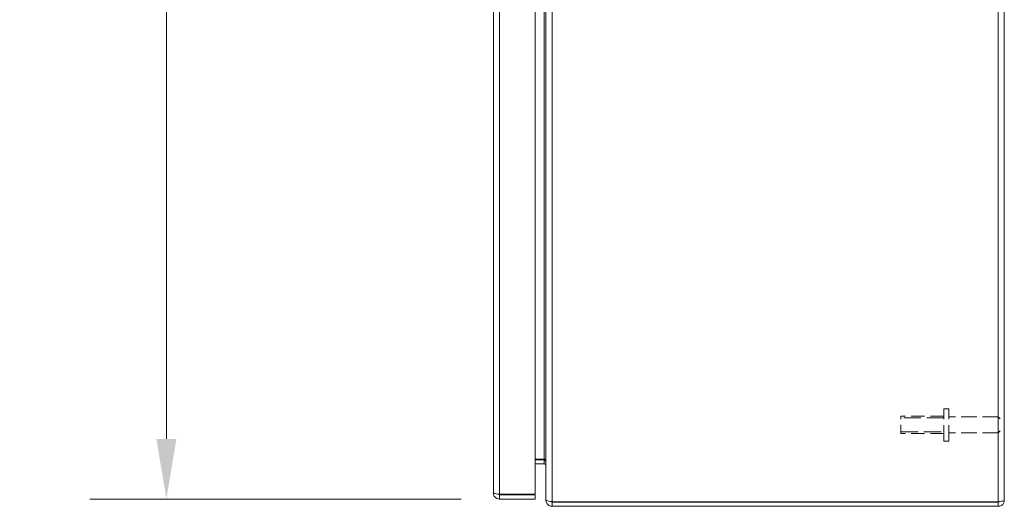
# Model space of a CAD drawing. Header units: inches. Extents: x 1 to 177, y 1 to 112.
# Tile 49 of 70: x 78.65 to 95.84, y 46.05 to 54.53. Entities that reach past the tile are written whole.
import ezdxf

# ---------------------------------------------------------------- set-up
doc = ezdxf.new("R2010")
doc.units = ezdxf.units.IN
doc.header["$LTSCALE"] = 10.666667
doc.header["$MEASUREMENT"] = 0
doc.linetypes.add('DASHED', pattern=[0.2067, 0.1654, -0.0413])
for name, color, linetype, lineweight in [('Dimension (ANSI)', 7, 'Continuous', 13), ('Hidden (ANSI)', 7, 'DASHED', 15), ('Hidden Narrow (ANSI)', 7, 'DASHED', 9), ('Visible (ANSI)', 7, 'Continuous', 13), ('Visible Narrow (ANSI)', 7, 'Continuous', 18)]:
    doc.layers.add(name, color=color, linetype=linetype, lineweight=lineweight)
doc.styles.add('Note Text (ANSI)', font='RomanS.shx')
doc.dimstyles.new('Default (ANSI)', dxfattribs={"dimscale": 10.666667, "dimtxt": 0.12, "dimasz": 0.098425, "dimexe": 0.125, "dimexo": 0.0625, "dimgap": 0.031496, "dimtad": 0, "dimtih": 1, "dimtoh": 1, "dimrnd": 1e-08, "dimzin": 0, "dimdsep": 46, "dimtxsty": 'Note Text (ANSI)', "dimcen": 0.09, "dimdle": 0.393701, "dimclrd": 256, "dimclre": 256, "dimclrt": 256, "dimadec": 0, "dimazin": 0, "dimtfac": 1, "dimtofl": 0, "dimtmove": 0, "dimatfit": 3, "dimfxl": 1, "dimtolj": 1, "dimtzin": 4, "dimlwd": -1, "dimlwe": -1, "dimarcsym": 0})

# ---------------------------------------------------------------- blocks, each defined once
blk = doc.blocks.new('*D16')
at = {"layer": 'Defpoints', "color": 0, "transparency": 16777216}
for p in [(81.21, 75.925), (87.023, 75.925), (87.023, 46.175)]:
    blk.add_point(p, dxfattribs=at)
at = {"layer": 'Dimension (ANSI)', "transparency": 16777216}
for p, q in [((86.356, 75.925), (79.876, 75.925)), ((81.21, 74.875), (81.21, 62.026)), ((81.21, 47.225), (81.21, 60.074)), ((86.356, 46.175), (79.876, 46.175))]:
    blk.add_line(p, q, dxfattribs=at)
for points in [[(81.035, 74.875), (81.385, 74.875), (81.21, 75.925)], [(81.035, 47.225), (81.385, 47.225), (81.21, 46.175)]]:
    blk.add_solid(points, dxfattribs=at)
at = {"layer": 'Dimension (ANSI)', "transparency": 16777216, "insert": (78.65, 61.69), "char_height": 1.28, "attachment_point": 1, "style": 'Note Text (ANSI)'}
blk.add_mtext('\\A1;29.75', dxfattribs=at)

msp = doc.modelspace()

# ---------------------------------------------------------------- linework, layer by layer
at = {"layer": 'Hidden (ANSI)', "ltscale": 0.084047}
msp.add_line((94.031, 47.32), (94.031, 47.62), dxfattribs=at)
at = {"layer": 'Hidden (ANSI)', "ltscale": 0.133824}
for p, q in [((94.781, 47.62), (94.031, 47.62)), ((94.781, 47.32), (94.031, 47.32))]:
    msp.add_line(p, q, dxfattribs=at)
at = {"layer": 'Hidden (ANSI)', "ltscale": 0.157816}
for p, q in [((94.781, 47.188), (94.781, 47.751)), ((94.866, 47.188), (94.866, 47.751))]:
    msp.add_line(p, q, dxfattribs=at)
at = {"layer": 'Hidden (ANSI)', "ltscale": 0.015078}
for p, q in [((94.866, 47.751), (94.781, 47.751)), ((94.866, 47.188), (94.781, 47.188))]:
    msp.add_line(p, q, dxfattribs=at)
at = {"layer": 'Hidden (ANSI)', "ltscale": 0.153466}
for p, q in [((95.726, 47.607), (94.866, 47.607)), ((95.726, 47.332), (94.866, 47.332))]:
    msp.add_line(p, q, dxfattribs=at)
at = {"layer": 'Hidden (ANSI)', "ltscale": 0.077035}
msp.add_line((95.726, 47.332), (95.726, 47.607), dxfattribs=at)
at = {"layer": 'Hidden (ANSI)', "ltscale": 0.008739}
for p, q in [((95.761, 47.572), (95.726, 47.607)), ((95.761, 47.367), (95.726, 47.332))]:
    msp.add_line(p, q, dxfattribs=at)
at = {"layer": 'Hidden Narrow (ANSI)', "ltscale": 0.170083}
for p, q in [((94.781, 47.591), (94.031, 47.591)), ((94.031, 47.348), (94.781, 47.348))]:
    msp.add_line(p, q, dxfattribs=at)
at = {"layer": 'Visible (ANSI)'}
for p, q in [((86.918, 46.28), (86.918, 75.819)), ((87.648, 75.84), (87.648, 46.26)), ((87.835, 46.166), (87.835, 75.933)), ((95.835, 75.944), (95.835, 46.155)), ((87.804, 46.873), (87.648, 46.873)), ((87.804, 46.862), (87.648, 46.862)), ((87.804, 46.788), (87.648, 46.788)), ((87.648, 46.26), (87.023, 46.26)), ((87.023, 46.249), (87.648, 46.249)), ((87.023, 46.249), (87.023, 46.175)), ((87.648, 46.249), (87.648, 46.175)), ((87.023, 46.175), (87.648, 46.175)), ((87.835, 46.166), (87.835, 46.155)), ((87.842, 46.155), (87.835, 46.155)), ((87.941, 46.135), (87.941, 46.13)), ((95.73, 46.13), (87.941, 46.13)), ((87.941, 46.124), (87.941, 46.05)), ((95.73, 46.124), (87.941, 46.124)), ((95.73, 46.124), (95.73, 46.05)), ((87.941, 46.05), (95.73, 46.05))]:
    msp.add_line(p, q, dxfattribs=at)
for centre, radius, start, end in [((87.804, 46.757), 0.105, 82.0691, 90), ((87.941, 46.155), 0.0312, 218.2337, 270)]:
    msp.add_arc(centre, radius, start, end, dxfattribs=at)
for points, knots in [([(87.804, 46.873), (87.816, 46.873), (87.827, 46.849), (87.832, 46.813), (87.834, 46.799), (87.835, 46.784), (87.835, 46.768)], [-3.141593, -3.141593, -3.141593, -3.141593, -2.012802, -2.012802, -2.012802, -1.570796, -1.570796, -1.570796, -1.570796]), ([(87.804, 46.788), (87.816, 46.788), (87.827, 46.781), (87.832, 46.77), (87.834, 46.766), (87.835, 46.762), (87.835, 46.757)], [-3.141593, -3.141593, -3.141593, -3.141593, -2.012802, -2.012802, -2.012802, -1.570796, -1.570796, -1.570796, -1.570796]), ([(86.918, 46.28), (86.918, 46.242), (86.941, 46.204), (86.975, 46.186), (86.99, 46.179), (87.006, 46.175), (87.023, 46.175)], [0, 0, 0, 0, 1.095058, 1.095058, 1.095058, 1.570796, 1.570796, 1.570796, 1.570796]), ([(87.023, 46.26), (86.985, 46.264), (86.947, 46.269), (86.93, 46.274), (86.922, 46.276), (86.918, 46.278), (86.918, 46.28)], [0, 0, 0, 0, 1.095058, 1.095058, 1.095058, 1.570796, 1.570796, 1.570796, 1.570796]), ([(86.997, 46.263), (87.002, 46.255), (87.011, 46.25), (87.02, 46.249), (87.021, 46.249), (87.022, 46.249), (87.023, 46.249)], [0.5736743, 0.5736743, 0.5736743, 0.5736743, 1.4834748, 1.4834748, 1.4834748, 1.5707963, 1.5707963, 1.5707963, 1.5707963]), ([(87.941, 46.135), (87.904, 46.135), (87.868, 46.141), (87.849, 46.15), (87.84, 46.155), (87.835, 46.161), (87.835, 46.166)], [0, 0, 0, 0, 1.050651, 1.050651, 1.050651, 1.570796, 1.570796, 1.570796, 1.570796]), ([(87.835, 46.155), (87.835, 46.118), (87.856, 46.082), (87.888, 46.064), (87.904, 46.055), (87.922, 46.05), (87.941, 46.05)], [-1.570796, -1.570796, -1.570796, -1.570796, -0.520146, -0.520146, -0.520146, 0, 0, 0, 0]), ([(95.73, 46.05), (95.769, 46.05), (95.806, 46.073), (95.824, 46.107), (95.831, 46.122), (95.835, 46.138), (95.835, 46.155)], [0, 0, 0, 0, 1.095058, 1.095058, 1.095058, 1.570796, 1.570796, 1.570796, 1.570796]), ([(95.835, 46.155), (95.835, 46.149), (95.812, 46.143), (95.778, 46.137), (95.763, 46.135), (95.747, 46.132), (95.73, 46.13)], [0, 0, 0, 0, 1.095058, 1.095058, 1.095058, 1.570796, 1.570796, 1.570796, 1.570796]), ([(95.752, 46.133), (95.747, 46.128), (95.74, 46.124), (95.733, 46.124), (95.732, 46.124), (95.731, 46.124), (95.73, 46.124)], [0.7722555, 0.7722555, 0.7722555, 0.7722555, 1.4834748, 1.4834748, 1.4834748, 1.5707963, 1.5707963, 1.5707963, 1.5707963])]:
    msp.add_open_spline(points, degree=3, knots=knots, dxfattribs=at)
at = {"layer": 'Visible Narrow (ANSI)'}
for p, q in [((87.941, 75.965), (87.941, 46.135)), ((95.73, 46.13), (95.73, 75.97)), ((87.023, 75.84), (87.023, 46.26)), ((87.804, 46.873), (87.804, 75.226)), ((87.804, 46.788), (87.804, 46.862))]:
    msp.add_line(p, q, dxfattribs=at)

# ---------------------------------------------------------------- dimensions: what is measured, and where the dimension line sits
at = {"layer": 'Dimension (ANSI)'}
dim = msp.add_linear_dim(base=(81.21, 75.925), p1=(87.023, 46.175), p2=(87.023, 75.925), angle=270, dimstyle='Default (ANSI)', override={"dimdec": 2, "dimtp": 0, "dimtm": 0, "dimtdec": 2, "dimatfit": 1}, dxfattribs=at)
dim.commit()
dim.dimension.update_dxf_attribs({"geometry": '*D16', "text_midpoint": (81.21, 61.05), "dimtype": 160})

doc.saveas('drawing.dxf')
